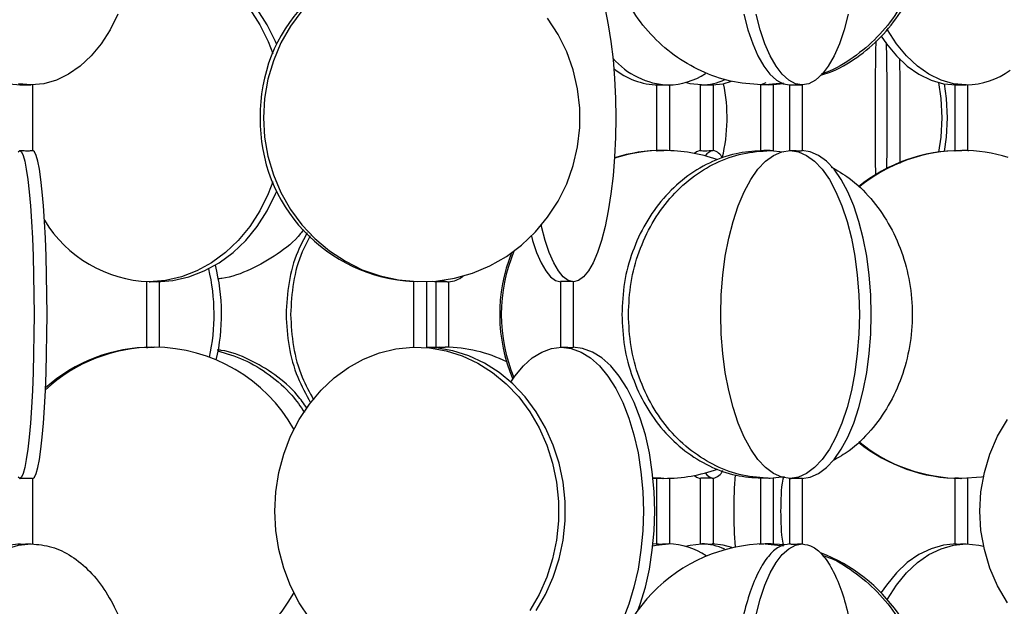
# Model space of a CAD drawing. Header units: millimetres. Extents: x 563 to 2726, y 490 to 2880.
# Tile 27 of 32: x 2382 to 2532, y 1740 to 1829. Entities that reach past the tile are written whole.
import ezdxf

# ---------------------------------------------------------------- set-up
doc = ezdxf.new("R2010")
doc.units = ezdxf.units.MM

msp = doc.modelspace()

# ---------------------------------------------------------------- linework, layer by layer
at = {"color": 7, "linetype": 'Continuous', "lineweight": 25}
for p, q in [((2383.91, 1809.32), (2383.91, 1819.32)), ((2479.06, 1819.33), (2479.06, 1809.3)), ((2481.06, 1809.31), (2481.06, 1819.32)), ((2485.71, 1819.32), (2485.71, 1809.32)), ((2487.71, 1809.32), (2487.71, 1819.33)), ((2494.9, 1819.35), (2494.9, 1809.3)), ((2495.74, 1819.63), (2494.94, 1819.32)), ((2498.41, 1819.6), (2495.64, 1819.32)), ((2496.16, 1819.32), (2498.49, 1819.56)), ((2496.9, 1809.3), (2496.9, 1819.35)), ((2499.32, 1819.32), (2499.32, 1809.32)), ((2501.32, 1809.32), (2501.32, 1819.32)), ((2524.53, 1819.33), (2524.53, 1809.3)), ((2526.53, 1809.3), (2526.53, 1819.32)), ((2496.4, 1809.32), (2498.35, 1809.1)), ((2524.53, 1809.32), (2524.44, 1809.3)), ((2526.52, 1809.32), (2526.61, 1809.3)), ((2401.24, 1789.33), (2401.24, 1779.3)), ((2403.24, 1779.31), (2403.24, 1789.33)), ((2441.99, 1789.34), (2441.99, 1779.31)), ((2443.99, 1779.31), (2443.99, 1789.33)), ((2444.86, 1789.38), (2445.43, 1789.32)), ((2445.37, 1789.32), (2445.37, 1779.3)), ((2447.37, 1779.31), (2447.37, 1789.32)), ((2464.4, 1789.32), (2464.4, 1779.32)), ((2466.4, 1779.32), (2466.4, 1789.32)), ((2445.95, 1779.32), (2444.69, 1779.28)), ((2445.1, 1779.25), (2446.79, 1779.32)), ((2383.91, 1749.24), (2383.91, 1759.32)), ((2480.18, 1759.32), (2478.51, 1759.38)), ((2478.51, 1759.36), (2479.94, 1759.32)), ((2479.06, 1759.34), (2479.06, 1749.31)), ((2481.06, 1749.32), (2481.06, 1759.34)), ((2485.71, 1759.32), (2485.71, 1749.32)), ((2487.71, 1749.31), (2487.71, 1759.32)), ((2494.9, 1759.35), (2494.9, 1749.31)), ((2498.55, 1759.56), (2496.4, 1759.32)), ((2496.9, 1749.3), (2496.9, 1759.35)), ((2499.32, 1759.32), (2499.32, 1749.32)), ((2501.32, 1749.24), (2501.32, 1759.32)), ((2524.53, 1759.34), (2524.53, 1749.31)), ((2526.53, 1749.32), (2526.53, 1759.34)), ((2479.27, 1749.32), (2478.51, 1749.29)), ((2494.68, 1749.3), (2494.94, 1749.32)), ((2495.64, 1749.32), (2498.4, 1749.04)), ((2498.62, 1749.19), (2496.16, 1749.32))]:
    msp.add_line(p, q, dxfattribs=at)
at = {"color": 7, "linetype": 'Continuous', "lineweight": 25, "flags": 128}
for points in [[(2401.67, 1839.32), (2404.13, 1839.14), (2406.57, 1838.59), (2408.93, 1837.7), (2411.18, 1836.46), (2413.3, 1834.9), (2415.25, 1833.03), (2416.99, 1830.9), (2418.52, 1828.52), (2419.8, 1825.94), (2420.51, 1824.11)], [(2421.13, 1825.5), (2420.95, 1825.94), (2419.67, 1828.52), (2418.14, 1830.9), (2416.39, 1833.03), (2414.45, 1834.9), (2412.33, 1836.46), (2410.07, 1837.7), (2407.71, 1838.59), (2405.28, 1839.14), (2402.81, 1839.32)], [(2471.21, 1830.9), (2471.69, 1828.52), (2472.1, 1825.94), (2472.42, 1823.19), (2472.65, 1820.3), (2472.79, 1817.33), (2472.84, 1814.32), (2472.79, 1811.31), (2472.65, 1808.34), (2472.42, 1805.46), (2472.1, 1802.7), (2471.69, 1800.12), (2471.21, 1797.74), (2470.66, 1795.61), (2470.04, 1793.75), (2469.37, 1792.18), (2468.66, 1790.95), (2467.92, 1790.05), (2467.15, 1789.5), (2466.37, 1789.32)], [(2396.9, 1830.12), (2395.7, 1827.74), (2394.33, 1825.61), (2392.8, 1823.75), (2391.14, 1822.18), (2389.37, 1820.95), (2387.52, 1820.05), (2385.61, 1819.5), (2383.67, 1819.32)], [(2424.96, 1830.64), (2423.22, 1828.29), (2421.76, 1825.74), (2420.61, 1823.03), (2419.77, 1820.19), (2419.27, 1817.28), (2419.1, 1814.32)], [(2419.1, 1814.32), (2419.27, 1811.36), (2419.77, 1808.45), (2420.61, 1805.62), (2421.76, 1802.91), (2423.22, 1800.35), (2424.96, 1798), (2426.95, 1795.88), (2429.17, 1794.01), (2431.59, 1792.43), (2434.17, 1791.15), (2436.88, 1790.21), (2439.68, 1789.6), (2442.53, 1789.33), (2445.39, 1789.42), (2448.22, 1789.86), (2450.98, 1790.64), (2453.63, 1791.75), (2456.14, 1793.18), (2458.46, 1794.91), (2460.57, 1796.91), (2462.44, 1799.15), (2464.04, 1801.61), (2465.35, 1804.24), (2466.34, 1807.02), (2467.01, 1809.9), (2467.35, 1812.84), (2467.35, 1815.8), (2467.01, 1818.74), (2466.34, 1821.62), (2465.35, 1824.4), (2464.04, 1827.03), (2462.44, 1829.49)], [(2492.34, 1830.12), (2492.98, 1827.74), (2493.71, 1825.61), (2494.52, 1823.75), (2495.41, 1822.18), (2496.35, 1820.95), (2497.33, 1820.05), (2498.35, 1819.5), (2499.38, 1819.32)], [(2501.26, 1819.32), (2500.23, 1819.5), (2499.21, 1820.05), (2498.23, 1820.95), (2497.28, 1822.18), (2496.4, 1823.75), (2495.59, 1825.61), (2494.86, 1827.74), (2494.22, 1830.12)], [(2508.3, 1830.12), (2507.66, 1827.74), (2506.93, 1825.61), (2506.12, 1823.75), (2505.23, 1822.18), (2504.29, 1820.95), (2503.3, 1820.05), (2502.29, 1819.5), (2501.26, 1819.32)], [(2526.29, 1819.32), (2524.36, 1819.5), (2522.45, 1820.05), (2520.6, 1820.95), (2518.83, 1822.18), (2517.17, 1823.75), (2515.64, 1825.61), (2514.27, 1827.74), (2514.2, 1827.85)], [(2513.33, 1826.76), (2514.11, 1825.61), (2515.63, 1823.75), (2517.29, 1822.18), (2519.06, 1820.95), (2520.92, 1820.05), (2522.83, 1819.5), (2524.76, 1819.32)], [(2380.2, 1819.5), (2382.14, 1819.32)], [(2383.67, 1819.32), (2381.74, 1819.5)], [(2485.88, 1819.32), (2484.19, 1819.5), (2483.48, 1819.69)], [(2487.54, 1819.32), (2489.22, 1819.5), (2490.48, 1819.88)], [(2522.03, 1819.69), (2522.39, 1817.28), (2522.55, 1814.32)], [(2522.91, 1819.49), (2523.24, 1817.28), (2523.4, 1814.32)], [(2522.55, 1814.32), (2522.39, 1811.36), (2522.05, 1809.09)], [(2523.4, 1814.32), (2523.24, 1811.36), (2522.92, 1809.19)], [(2381.65, 1809.14), (2381.91, 1809.32)], [(2381.91, 1809.32), (2382.17, 1809.14), (2382.43, 1808.59), (2382.68, 1807.7), (2382.92, 1806.46), (2383.15, 1804.9), (2383.36, 1803.03), (2383.54, 1800.9), (2383.7, 1798.52), (2383.84, 1795.94), (2383.95, 1793.19), (2384.03, 1790.3), (2384.07, 1787.33), (2384.09, 1784.32), (2384.07, 1781.31), (2384.03, 1778.34), (2383.95, 1775.46), (2383.84, 1772.7), (2383.7, 1770.12), (2383.54, 1767.74), (2383.36, 1765.61), (2383.15, 1763.75), (2382.92, 1762.18), (2382.68, 1760.95), (2382.43, 1760.05), (2382.17, 1759.5), (2381.91, 1759.32)], [(2383.9, 1759.32), (2384.17, 1759.5), (2384.42, 1760.05), (2384.68, 1760.95), (2384.92, 1762.18), (2385.14, 1763.75), (2385.35, 1765.61), (2385.53, 1767.74), (2385.7, 1770.12), (2385.83, 1772.7), (2385.94, 1775.46), (2386.02, 1778.34), (2386.07, 1781.31), (2386.08, 1784.32), (2386.07, 1787.33), (2386.02, 1790.3), (2385.94, 1793.19), (2385.83, 1795.94), (2385.7, 1798.52), (2385.53, 1800.9), (2385.35, 1803.03), (2385.14, 1804.9), (2384.92, 1806.46), (2384.68, 1807.7), (2384.42, 1808.59), (2384.17, 1809.14), (2383.9, 1809.32)], [(2485.72, 1809.32), (2485.15, 1809.14), (2484.83, 1808.88)], [(2485.72, 1809.32), (2485.72, 1809.32), (2485.82, 1809.31), (2485.88, 1809.31), (2486.11, 1809.3), (2486.41, 1809.3), (2486.74, 1809.3), (2487.07, 1809.31), (2487.36, 1809.31), (2487.57, 1809.32), (2487.69, 1809.32), (2487.69, 1809.32)], [(2499.41, 1759.32), (2498.14, 1759.5), (2496.88, 1760.05), (2495.67, 1760.95), (2494.5, 1762.18), (2493.41, 1763.75), (2492.41, 1765.61), (2491.5, 1767.74), (2490.72, 1770.12), (2490.06, 1772.7), (2489.53, 1775.46), (2489.15, 1778.34), (2488.92, 1781.31), (2488.85, 1784.32), (2488.92, 1787.33), (2489.15, 1790.3), (2489.53, 1793.19), (2490.06, 1795.94), (2490.72, 1798.52), (2491.5, 1800.9), (2492.41, 1803.03), (2493.41, 1804.9), (2494.5, 1806.46), (2495.67, 1807.7), (2496.88, 1808.59), (2498.14, 1809.14), (2499.41, 1809.32)], [(2499.41, 1809.32), (2500.69, 1809.14), (2501.94, 1808.59), (2503.16, 1807.7), (2504.32, 1806.46), (2505.41, 1804.9), (2506.42, 1803.03), (2507.32, 1800.9), (2508.11, 1798.52), (2508.77, 1795.94), (2509.29, 1793.19), (2509.67, 1790.3), (2509.9, 1787.33), (2509.98, 1784.32), (2509.9, 1781.31), (2509.67, 1778.34), (2509.29, 1775.46), (2508.77, 1772.7), (2508.11, 1770.12), (2507.32, 1767.74), (2506.42, 1765.61), (2505.41, 1763.75), (2504.32, 1762.18), (2503.16, 1760.95), (2501.94, 1760.05), (2500.69, 1759.5), (2499.41, 1759.32)], [(2501.22, 1759.32), (2502.5, 1759.5), (2503.75, 1760.05), (2504.97, 1760.95), (2506.13, 1762.18), (2507.23, 1763.75), (2508.23, 1765.61), (2509.13, 1767.74), (2509.92, 1770.12), (2510.58, 1772.7), (2511.1, 1775.46), (2511.48, 1778.34), (2511.71, 1781.31), (2511.79, 1784.32), (2511.71, 1787.33), (2511.48, 1790.3), (2511.1, 1793.19), (2510.58, 1795.94), (2509.92, 1798.52), (2509.13, 1800.9), (2508.23, 1803.03), (2507.23, 1804.9), (2506.13, 1806.46), (2504.97, 1807.7), (2503.75, 1808.59), (2502.5, 1809.14), (2501.22, 1809.32)], [(2420.51, 1804.53), (2419.8, 1802.7), (2418.52, 1800.12), (2416.99, 1797.74), (2415.25, 1795.61), (2413.3, 1793.75), (2411.18, 1792.18), (2408.93, 1790.95), (2406.57, 1790.05), (2404.13, 1789.5), (2401.67, 1789.32)], [(2402.81, 1789.32), (2405.28, 1789.5), (2407.71, 1790.05), (2410.07, 1790.95), (2412.33, 1792.18), (2414.45, 1793.75), (2416.39, 1795.61), (2418.14, 1797.74), (2419.67, 1800.12), (2420.95, 1802.7), (2421.13, 1803.14)], [(2466.37, 1789.32), (2465.59, 1789.5), (2464.82, 1790.05), (2464.07, 1790.95), (2463.36, 1792.18), (2462.69, 1793.75), (2462.08, 1795.61), (2461.52, 1797.74), (2461.48, 1797.93)], [(2459.96, 1796.27), (2460.15, 1795.61), (2460.76, 1793.75), (2461.43, 1792.18), (2462.14, 1790.95), (2462.89, 1790.05), (2463.66, 1789.5), (2464.44, 1789.32)], [(2446.25, 1789.51), (2446.28, 1789.5), (2447.31, 1789.32)], [(2420.84, 1754.32), (2420.99, 1757.28), (2421.44, 1760.19), (2422.19, 1763.03), (2423.23, 1765.74), (2424.53, 1768.29), (2426.09, 1770.64), (2427.87, 1772.77), (2429.87, 1774.63), (2432.04, 1776.21), (2434.35, 1777.49), (2436.78, 1778.44), (2439.29, 1779.05), (2441.85, 1779.31), (2444.41, 1779.22), (2446.95, 1778.79), (2449.42, 1778), (2451.8, 1776.89), (2454.05, 1775.46), (2456.13, 1773.73), (2458.02, 1771.73), (2459.7, 1769.49), (2461.13, 1767.03), (2462.3, 1764.4), (2463.2, 1761.62), (2463.8, 1758.74), (2464.1, 1755.8), (2464.1, 1752.84), (2463.8, 1749.9), (2463.2, 1747.02), (2462.3, 1744.24), (2461.13, 1741.61), (2459.7, 1739.15)], [(2460.7, 1739.15), (2462.13, 1741.61), (2463.3, 1744.24), (2464.2, 1747.02), (2464.8, 1749.9), (2465.1, 1752.84), (2465.1, 1755.8), (2464.8, 1758.74), (2464.2, 1761.62), (2463.3, 1764.4), (2462.13, 1767.03), (2460.7, 1769.49), (2459.02, 1771.73), (2457.13, 1773.73), (2455.05, 1775.46), (2452.8, 1776.89), (2450.42, 1778), (2447.95, 1778.79), (2445.41, 1779.22), (2443.99, 1779.31)], [(2456.83, 1774.01), (2457.44, 1774.9), (2458.73, 1776.46), (2460.1, 1777.7), (2461.54, 1778.59), (2463.03, 1779.14), (2464.54, 1779.32)], [(2464.54, 1779.32), (2466.04, 1779.14), (2467.53, 1778.59), (2468.97, 1777.7), (2470.35, 1776.46), (2471.64, 1774.9), (2472.83, 1773.03), (2473.89, 1770.9), (2474.82, 1768.52), (2475.6, 1765.94), (2476.22, 1763.19), (2476.67, 1760.3), (2476.94, 1757.33), (2477.04, 1754.32), (2476.94, 1751.31), (2476.67, 1748.34), (2476.22, 1745.46), (2475.6, 1742.7), (2474.82, 1740.12), (2473.89, 1737.74)], [(2476.21, 1739.15), (2476.56, 1740.12), (2477.34, 1742.7), (2477.96, 1745.46), (2478.4, 1748.34), (2478.68, 1751.31), (2478.77, 1754.32), (2478.68, 1757.33), (2478.4, 1760.3), (2477.96, 1763.19), (2477.34, 1765.94), (2476.56, 1768.52), (2475.62, 1770.9), (2474.56, 1773.03), (2473.37, 1774.9), (2472.08, 1776.46), (2470.7, 1777.7), (2469.26, 1778.59), (2467.77, 1779.14), (2466.27, 1779.32)], [(2528.36, 1754.32), (2528.53, 1757.28), (2529.05, 1760.19), (2529.9, 1763.03), (2531.08, 1765.74), (2532.56, 1768.29)], [(2381.91, 1759.32), (2381.65, 1759.5)], [(2484.83, 1759.76), (2485.15, 1759.5), (2485.72, 1759.32)], [(2528.9, 1759.54), (2528.62, 1759.5), (2525.62, 1759.32)], [(2426.09, 1738), (2424.53, 1740.35), (2423.23, 1742.91), (2422.19, 1745.62), (2421.44, 1748.45), (2420.99, 1751.36), (2420.84, 1754.32)], [(2532.56, 1740.35), (2531.08, 1742.91), (2529.9, 1745.62), (2529.05, 1748.45), (2528.53, 1751.36), (2528.36, 1754.32)], [(2370.45, 1738.52), (2371.64, 1740.9), (2373.02, 1743.03), (2374.54, 1744.9), (2376.2, 1746.46), (2377.97, 1747.7), (2379.83, 1748.59), (2381.74, 1749.14), (2383.67, 1749.32)], [(2478.48, 1749.02), (2478.99, 1749.14), (2480.85, 1749.32)], [(2483.48, 1748.95), (2484.19, 1749.14), (2485.88, 1749.32)], [(2490.51, 1748.75), (2489.22, 1749.14), (2487.54, 1749.32)], [(2494.22, 1738.52), (2494.86, 1740.9), (2495.59, 1743.03), (2496.4, 1744.9), (2497.28, 1746.46), (2498.23, 1747.7), (2499.21, 1748.59), (2500.23, 1749.14), (2501.26, 1749.32)], [(2524.76, 1749.32), (2522.83, 1749.14), (2520.92, 1748.59), (2519.06, 1747.7), (2517.29, 1746.46), (2515.63, 1744.9), (2514.11, 1743.03), (2513.33, 1741.9)], [(2514.25, 1740.88), (2514.27, 1740.9), (2515.64, 1743.03), (2517.17, 1744.9), (2518.83, 1746.46), (2520.6, 1747.7), (2522.45, 1748.59), (2524.36, 1749.14), (2526.29, 1749.32)], [(2526.29, 1749.32), (2528.23, 1749.14), (2528.93, 1748.98)]]:
    msp.add_lwpolyline(points, dxfattribs=at)
at = {"color": 7, "linetype": 'Continuous', "lineweight": 25}
for centre, radius, start, end in [((2443.21, 1814.71), 24.63, 92.8346, 180.9083), ((2481.39, 1831.18), 11.88, 220.7656, 267.3928), ((2479.52, 1830.23), 10.91, 230.2607, 268.7169), ((2480.66, 1829.93), 10.61, 270.9878, 303.3404), ((2526.09, 1830.92), 11.6, 271.0065, 306.4856), ((2485.79, 1827.78), 8.46, 270.5599, 295.8257), ((2463.96, 1814.32), 25.85, 346.3692, 11.5972), ((2443.18, 1813.91), 24.6, 179.0373, 267.2199), ((2480.18, 1784.68), 24.65, 90.0031, 107.8279), ((2479.94, 1784.68), 24.65, 90.0029, 107.2215), ((2480.18, 1784.67), 24.65, 70.8555, 89.9966), ((2488.02, 1807.53), 1.82, 100.4619, 147.6491), ((2487.27, 1807.35), 2.01, 25.8309, 78.073), ((2525.45, 1784.47), 24.85, 90.0142, 128.9328), ((2525.62, 1784.47), 24.85, 90.0143, 129.1912), ((2525.61, 1784.5), 24.82, 73.3948, 89.9986), ((2402.35, 1808.81), 19.5, 211.2733, 267.9826), ((2480.29, 1784.32), 25.17, 158.033, 203.0508), ((2480.54, 1784.32), 25.17, 157.4118, 202.509), ((2382.49, 1784.32), 30.21, 346.7423, 14.3936), ((2381.32, 1784.32), 30.24, 347.5651, 13.2913), ((2447.13, 1793.08), 3.77, 272.6889, 309.6781), ((2402.44, 1754.91), 24.42, 90.0658, 132.8478), ((2402.09, 1754.91), 24.41, 90.0632, 131.7086), ((2402.33, 1754.75), 24.57, 29.4125, 89.8143), ((2446.75, 1758.4), 20.92, 63.1716, 89.8804), ((2525.45, 1784.17), 24.85, 231.0889, 269.9859), ((2525.62, 1784.17), 24.85, 230.7836, 269.9857), ((2480.18, 1783.97), 24.65, 270.0035, 289.3813), ((2487.25, 1761.34), 2.07, 282.3233, 335.934), ((2488.02, 1761.12), 1.82, 212.3509, 259.5381), ((2562.77, 1754.32), 71.95, 175.5787, 184.3518), ((2496.06, 1724.75), 24.57, 90.9819, 181.004), ((2480.66, 1738.68), 10.64, 56.0112, 88.9836), ((2485.8, 1740.87), 8.46, 64.3325, 89.4452), ((2495.15, 1724.32), 25.25, 291.133, 69.3752), ((2402.34, 1753.88), 24.56, 270.17, 330.6031)]:
    msp.add_arc(centre, radius, start, end, dxfattribs=at)
for points, knots in [([(2504.07, 1820.81), (2504.52, 1820.94), (2506.48, 1821.51), (2509.65, 1823.44), (2513.35, 1826.52), (2516.37, 1830.35), (2518.61, 1834.69), (2520, 1839.41), (2520.46, 1844.32), (2520, 1849.23), (2518.61, 1853.95), (2516.37, 1858.3), (2513.35, 1862.12), (2509.65, 1865.2), (2506.45, 1867.15), (2504.44, 1867.73), (2503.96, 1867.87)], [0, 0, 0, 0, 0.0233452, 0.1026257, 0.1819063, 0.2611868, 0.3404674, 0.419748, 0.4990285, 0.5783091, 0.6575896, 0.7368702, 0.8161507, 0.8954313, 0.9747118, 1, 1, 1, 1]), ([(2504.17, 1867.64), (2504.41, 1867.57), (2506.16, 1867.04), (2509.13, 1865.19), (2512.83, 1862.13), (2515.85, 1858.3), (2518.1, 1853.95), (2519.48, 1849.23), (2519.95, 1844.32), (2519.48, 1839.41), (2518.1, 1834.69), (2515.85, 1830.35), (2512.83, 1826.51), (2509.13, 1823.46), (2506.18, 1821.61), (2504.45, 1821.09), (2504.23, 1821.02)], [0, 0, 0, 0, 0.0128534, 0.0941413, 0.1754292, 0.2567172, 0.3380051, 0.419293, 0.500581, 0.5818689, 0.6631568, 0.7444448, 0.8257327, 0.9070206, 0.9883086, 1, 1, 1, 1]), ([(2512.49, 1805.49), (2512.47, 1806.8), (2512.44, 1809.65), (2512.43, 1814.33), (2512.44, 1819.21), (2512.48, 1823.21), (2512.52, 1825.34), (2512.54, 1826.05)], [0, 0, 0, 0, 0.193917, 0.424209, 0.654501, 0.884792, 1, 1, 1, 1]), ([(2514.07, 1825.79), (2514.09, 1825.16), (2514.13, 1823.12), (2514.17, 1819.21), (2514.17, 1815.95), (2514.18, 1814.32)], [0, 0, 0, 0, 0.180346, 0.590173, 1, 1, 1, 1]), ([(2516.11, 1823.35), (2516.13, 1821.98), (2516.17, 1819.06), (2516.17, 1815.96), (2516.18, 1814.32)], [0, 0, 0, 0, 0.469594, 1, 1, 1, 1]), ([(2381.91, 1819.33), (2381.91, 1819.33), (2381.91, 1819.33), (2381.98, 1819.34), (2382.17, 1819.34), (2382.44, 1819.34), (2382.77, 1819.34), (2383.11, 1819.33), (2383.43, 1819.32), (2383.59, 1819.32), (2383.67, 1819.32)], [0, 0, 0, 0, 0.035867, 0.173909, 0.311954, 0.449927, 0.587855, 0.725858, 0.863939, 1, 1, 1, 1]), ([(2479.06, 1819.33), (2479.06, 1819.33), (2479.04, 1819.33), (2479.11, 1819.34), (2479.27, 1819.34), (2479.53, 1819.34), (2479.85, 1819.34), (2480.19, 1819.33), (2480.52, 1819.32), (2480.73, 1819.32), (2480.83, 1819.32), (2480.85, 1819.32)], [0, 0, 0, 0, 0.004459, 0.140556, 0.276697, 0.412765, 0.548754, 0.684785, 0.82091, 0.957036, 1, 1, 1, 1]), ([(2485.88, 1819.32), (2485.95, 1819.32), (2486.09, 1819.32), (2486.4, 1819.33), (2486.74, 1819.34), (2487.08, 1819.34), (2487.37, 1819.34), (2487.58, 1819.34), (2487.7, 1819.33), (2487.69, 1819.33), (2487.69, 1819.33)], [0, 0, 0, 0, 0.132318, 0.264634, 0.397017, 0.529443, 0.661796, 0.794075, 0.926392, 1, 1, 1, 1]), ([(2496.4, 1819.33), (2496.33, 1819.33), (2496.2, 1819.33), (2495.94, 1819.32), (2495.76, 1819.32), (2495.64, 1819.32)], [0, 0, 0, 0, 0.301477, 0.568922, 1, 1, 1, 1]), ([(2496.9, 1819.34), (2496.9, 1819.34), (2496.9, 1819.34), (2496.84, 1819.34), (2496.68, 1819.34), (2496.5, 1819.33), (2496.4, 1819.33)], [0, 0, 0, 0, 0.098345, 0.360753, 0.661339, 1, 1, 1, 1]), ([(2499.32, 1819.32), (2499.33, 1819.33), (2499.34, 1819.33), (2499.44, 1819.33), (2499.59, 1819.34), (2499.87, 1819.34), (2500.19, 1819.34), (2500.54, 1819.34), (2500.85, 1819.33), (2501.11, 1819.32), (2501.21, 1819.32), (2501.26, 1819.32)], [0, 0, 0, 0, 0.1165069, 0.1564281, 0.2772084, 0.3979912, 0.5187112, 0.6393916, 0.7601381, 0.8809531, 1, 1, 1, 1]), ([(2524.53, 1819.33), (2524.54, 1819.33), (2524.56, 1819.34), (2524.72, 1819.34), (2524.97, 1819.34), (2525.28, 1819.34), (2525.62, 1819.33), (2525.95, 1819.32), (2526.17, 1819.32), (2526.27, 1819.32), (2526.29, 1819.32)], [0, 0, 0, 0, 0.128378, 0.266448, 0.404443, 0.54236, 0.680318, 0.818372, 0.956428, 1, 1, 1, 1]), ([(2514.18, 1814.32), (2514.17, 1812.68), (2514.17, 1810.03), (2514.14, 1807.53), (2514.13, 1806.59)], [0, 0, 0, 0, 0.621459, 1, 1, 1, 1]), ([(2516.18, 1814.32), (2516.17, 1812.67), (2516.17, 1810.29), (2516.14, 1808.03), (2516.14, 1807.33)], [0, 0, 0, 0, 0.689746, 1, 1, 1, 1]), ([(2381.91, 1809.32), (2381.93, 1809.32), (2381.97, 1809.32), (2382.17, 1809.31), (2382.44, 1809.31), (2382.77, 1809.3), (2383.11, 1809.3), (2383.43, 1809.3), (2383.69, 1809.31), (2383.86, 1809.32), (2383.91, 1809.32), (2383.91, 1809.32), (2383.91, 1809.32)], [0, 0, 0, 0, 0.110393, 0.220784, 0.33123, 0.441713, 0.552135, 0.662495, 0.772887, 0.883357, 0.993827, 1, 1, 1, 1]), ([(2495.01, 1809.28), (2493.72, 1809.19), (2491.02, 1809.01), (2487.06, 1807.55), (2483.3, 1805.25), (2479.99, 1802.11), (2477.28, 1798.3), (2475.28, 1793.95), (2473.99, 1789.23), (2473.83, 1785.96), (2473.75, 1784.32)], [0, 0, 0, 0, 0.1146345, 0.2411153, 0.3675961, 0.4940769, 0.6205576, 0.7470384, 0.8735192, 1, 1, 1, 1]), ([(2479.06, 1809.3), (2479.06, 1809.3), (2479.04, 1809.3), (2479.11, 1809.3), (2479.27, 1809.31), (2479.53, 1809.31), (2479.85, 1809.32), (2480.07, 1809.32), (2480.18, 1809.32)], [0, 0, 0, 0, 0.00673, 0.205909, 0.405023, 0.604245, 0.803581, 1, 1, 1, 1]), ([(2496.4, 1809.32), (2496.28, 1809.32), (2496.04, 1809.32), (2495.64, 1809.31), (2495.28, 1809.3), (2495.02, 1809.3), (2494.9, 1809.3), (2494.91, 1809.31), (2494.92, 1809.31)], [0, 0, 0, 0, 0.187503, 0.375179, 0.562824, 0.750308, 0.937714, 1, 1, 1, 1]), ([(2496.88, 1809.31), (2496.89, 1809.31), (2496.91, 1809.3), (2496.78, 1809.3), (2496.53, 1809.3), (2496.17, 1809.31), (2495.76, 1809.32), (2495.52, 1809.32), (2495.4, 1809.32)], [0, 0, 0, 0, 0.062545, 0.250029, 0.437434, 0.624845, 0.812342, 1, 1, 1, 1]), ([(2499.41, 1809.32), (2499.47, 1809.32), (2499.58, 1809.32), (2499.87, 1809.31), (2500.19, 1809.31), (2500.54, 1809.3), (2500.85, 1809.3), (2501.11, 1809.3), (2501.27, 1809.31), (2501.34, 1809.32), (2501.32, 1809.32), (2501.32, 1809.32)], [0, 0, 0, 0, 0.124642, 0.249282, 0.373985, 0.498728, 0.623403, 0.748008, 0.872649, 0.997378, 1, 1, 1, 1]), ([(2524.53, 1809.3), (2524.54, 1809.3), (2524.56, 1809.3), (2524.72, 1809.31), (2524.97, 1809.31), (2525.28, 1809.32), (2525.5, 1809.32), (2525.62, 1809.32)], [0, 0, 0, 0, 0.189327, 0.392599, 0.595982, 0.79948, 1, 1, 1, 1]), ([(2505.67, 1806.81), (2506.61, 1806.28), (2508.82, 1805.03), (2511.8, 1802.09), (2514.52, 1798.3), (2516.53, 1793.95), (2517.77, 1789.23), (2518.19, 1784.32), (2517.77, 1779.41), (2516.53, 1774.69), (2514.52, 1770.34), (2511.8, 1766.55), (2508.92, 1763.7), (2506.83, 1762.5), (2506, 1762.03)], [0, 0, 0, 0, 0.064721, 0.152545, 0.240368, 0.328192, 0.416016, 0.503839, 0.591663, 0.679487, 0.76731, 0.855134, 0.942958, 1, 1, 1, 1]), ([(2425.23, 1797.25), (2425.08, 1797.05), (2423.96, 1795.57), (2421.25, 1793.42), (2417.2, 1791.12), (2414.04, 1789.92), (2412.29, 1789.75), (2412.07, 1789.73)], [0, 0, 0, 0, 0.048501, 0.351024, 0.653547, 0.95607, 1, 1, 1, 1]), ([(2425.76, 1796.75), (2425.25, 1795.81), (2423.98, 1793.45), (2422.82, 1789.22), (2422.63, 1785.95), (2422.54, 1784.32)], [0, 0, 0, 0, 0.248563, 0.624281, 1, 1, 1, 1]), ([(2426.22, 1796.31), (2425.8, 1795.51), (2424.61, 1793.3), (2423.5, 1789.22), (2423.32, 1785.95), (2423.22, 1784.32)], [0, 0, 0, 0, 0.218701, 0.60935, 1, 1, 1, 1]), ([(2401.67, 1789.32), (2401.76, 1789.32), (2401.96, 1789.32), (2402.23, 1789.33), (2402.49, 1789.33), (2402.74, 1789.34), (2403.01, 1789.34), (2403.18, 1789.34), (2403.25, 1789.34), (2403.23, 1789.33), (2403.23, 1789.33)], [0, 0, 0, 0, 0.154542, 0.30908, 0.360187, 0.514809, 0.669433, 0.823978, 0.978471, 1, 1, 1, 1]), ([(2445.37, 1789.32), (2445.38, 1789.33), (2445.4, 1789.33), (2445.57, 1789.34), (2445.82, 1789.34), (2446.14, 1789.34), (2446.48, 1789.34), (2446.81, 1789.33), (2447.09, 1789.32), (2447.24, 1789.32), (2447.3, 1789.32), (2447.31, 1789.32)], [0, 0, 0, 0, 0.116509, 0.237288, 0.358107, 0.478859, 0.599543, 0.720263, 0.841067, 0.961872, 1, 1, 1, 1]), ([(2466.37, 1789.32), (2466.33, 1789.32), (2466.25, 1789.32), (2466, 1789.33), (2465.7, 1789.34), (2465.36, 1789.34), (2465.03, 1789.34), (2464.73, 1789.34), (2464.52, 1789.33), (2464.41, 1789.33), (2464.41, 1789.32), (2464.42, 1789.32)], [0, 0, 0, 0, 0.1170808, 0.2341593, 0.3512966, 0.4684723, 0.5855841, 0.7026294, 0.8181564, 0.9352978, 1, 1, 1, 1]), ([(2422.54, 1784.32), (2422.63, 1782.69), (2422.81, 1779.42), (2424.11, 1774.82), (2425.59, 1772.13), (2426.29, 1770.85)], [0, 0, 0, 0, 0.344395, 0.688791, 1, 1, 1, 1]), ([(2423.22, 1784.32), (2423.31, 1782.69), (2423.5, 1779.42), (2424.73, 1774.98), (2426.12, 1772.45), (2426.73, 1771.32)], [0, 0, 0, 0, 0.3578776, 0.7157553, 1, 1, 1, 1]), ([(2473.75, 1784.32), (2473.83, 1782.68), (2473.99, 1779.41), (2475.28, 1774.69), (2477.28, 1770.34), (2479.99, 1766.53), (2483.3, 1763.4), (2487.06, 1761.09), (2491.02, 1759.64), (2493.72, 1759.45), (2495.01, 1759.37)], [0, 0, 0, 0, 0.126483, 0.252967, 0.37945, 0.505934, 0.632417, 0.758901, 0.885384, 1, 1, 1, 1]), ([(2401.25, 1779.3), (2401.25, 1779.3), (2401.26, 1779.3), (2401.42, 1779.3), (2401.66, 1779.31), (2401.97, 1779.32), (2402.23, 1779.32), (2402.38, 1779.32), (2402.41, 1779.32)], [0, 0, 0, 0, 0.166344, 0.359399, 0.552511, 0.745758, 0.939008, 1, 1, 1, 1]), ([(2412.06, 1778.76), (2413.41, 1778.37), (2416.2, 1777.57), (2420.04, 1775.21), (2423.21, 1772.48), (2424.73, 1770.28), (2425.35, 1769.38)], [0, 0, 0, 0, 0.259172, 0.534555, 0.809937, 1, 1, 1, 1]), ([(2425.72, 1770.02), (2425.25, 1770.7), (2423.87, 1772.67), (2420.88, 1775.24), (2416.96, 1777.51), (2413.94, 1778.72), (2412.28, 1778.88), (2412.09, 1778.9)], [0, 0, 0, 0, 0.143027, 0.417063, 0.691099, 0.965135, 1, 1, 1, 1]), ([(2445.37, 1779.3), (2445.38, 1779.3), (2445.4, 1779.3), (2445.57, 1779.3), (2445.82, 1779.31), (2446.13, 1779.31), (2446.48, 1779.32), (2446.69, 1779.32), (2446.79, 1779.32)], [0, 0, 0, 0, 0.16228, 0.330267, 0.498199, 0.666222, 0.834341, 1, 1, 1, 1]), ([(2464.54, 1779.32), (2464.6, 1779.32), (2464.73, 1779.32), (2465.03, 1779.31), (2465.37, 1779.31), (2465.7, 1779.3), (2466.01, 1779.3), (2466.24, 1779.3), (2466.38, 1779.31), (2466.39, 1779.31), (2466.39, 1779.32)], [0, 0, 0, 0, 0.1287792, 0.2575559, 0.3863973, 0.515281, 0.6440944, 0.7728345, 0.9016129, 1, 1, 1, 1]), ([(2381.91, 1759.32), (2381.93, 1759.32), (2381.97, 1759.32), (2382.17, 1759.33), (2382.44, 1759.34), (2382.77, 1759.34), (2383.11, 1759.34), (2383.43, 1759.34), (2383.69, 1759.33), (2383.86, 1759.32), (2383.91, 1759.32), (2383.91, 1759.32), (2383.91, 1759.32)], [0, 0, 0, 0, 0.1103931, 0.220784, 0.3312304, 0.441713, 0.5521353, 0.6624949, 0.7728872, 0.8833566, 0.9938272, 1, 1, 1, 1]), ([(2480.18, 1759.32), (2480.07, 1759.32), (2479.84, 1759.32), (2479.53, 1759.33), (2479.27, 1759.34), (2479.11, 1759.34), (2479.04, 1759.34), (2479.06, 1759.34), (2479.06, 1759.34)], [0, 0, 0, 0, 0.199176, 0.398349, 0.597621, 0.796959, 0.996188, 1, 1, 1, 1]), ([(2487.69, 1759.32), (2487.66, 1759.32), (2487.59, 1759.32), (2487.36, 1759.33), (2487.07, 1759.34), (2486.74, 1759.34), (2486.4, 1759.34), (2486.09, 1759.34), (2485.86, 1759.33), (2485.72, 1759.32), (2485.72, 1759.32), (2485.72, 1759.32)], [0, 0, 0, 0, 0.114301, 0.2286, 0.342957, 0.457351, 0.571683, 0.685949, 0.798734, 0.913094, 1, 1, 1, 1]), ([(2496.4, 1759.32), (2496.3, 1759.32), (2496.13, 1759.32), (2495.87, 1759.33), (2495.64, 1759.33), (2495.43, 1759.34), (2495.21, 1759.34), (2495.02, 1759.34), (2494.91, 1759.34), (2494.91, 1759.34), (2494.9, 1759.34)], [0, 0, 0, 0, 0.161588, 0.261785, 0.374703, 0.487841, 0.588156, 0.749681, 0.91139, 1, 1, 1, 1]), ([(2498.38, 1759.55), (2498.36, 1759.43), (2498, 1757.75), (2497.99, 1755.98), (2497.98, 1754.32)], [0, 0, 0, 0, 0.069113, 1, 1, 1, 1]), ([(2499.41, 1759.32), (2499.47, 1759.32), (2499.58, 1759.32), (2499.87, 1759.33), (2500.19, 1759.34), (2500.54, 1759.34), (2500.85, 1759.34), (2501.11, 1759.34), (2501.27, 1759.33), (2501.34, 1759.33), (2501.32, 1759.32), (2501.32, 1759.32)], [0, 0, 0, 0, 0.124642, 0.249282, 0.373985, 0.498728, 0.623403, 0.748008, 0.872649, 0.997378, 1, 1, 1, 1]), ([(2525.62, 1759.32), (2525.5, 1759.32), (2525.28, 1759.32), (2524.96, 1759.33), (2524.72, 1759.34), (2524.56, 1759.34), (2524.54, 1759.34), (2524.53, 1759.34)], [0, 0, 0, 0, 0.203337, 0.40667, 0.610105, 0.813607, 1, 1, 1, 1]), ([(2497.98, 1754.32), (2497.99, 1752.67), (2498, 1750.9), (2498.35, 1749.24), (2498.38, 1749.14)], [0, 0, 0, 0, 0.939293, 1, 1, 1, 1]), ([(2382.01, 1749.3), (2381, 1749.21), (2378.94, 1749.03), (2375.95, 1747.55), (2373.16, 1745.25), (2370.7, 1742.11), (2368.69, 1738.3), (2367.2, 1733.95), (2366.28, 1729.23), (2365.97, 1724.32), (2366.28, 1719.41), (2367.2, 1714.69), (2368.69, 1710.34), (2370.7, 1706.53), (2373.16, 1703.4), (2375.95, 1701.09), (2378.99, 1699.6), (2381.09, 1699.41), (2382.14, 1699.32)], [0, 0, 0, 0, 0.060011, 0.122677, 0.185343, 0.248009, 0.310675, 0.373341, 0.436007, 0.498673, 0.561338, 0.624004, 0.68667, 0.749336, 0.812002, 0.874668, 0.937334, 1, 1, 1, 1]), ([(2381.91, 1749.31), (2381.91, 1749.31), (2381.91, 1749.31), (2381.98, 1749.3), (2382.17, 1749.3), (2382.44, 1749.3), (2382.77, 1749.31), (2383.11, 1749.31), (2383.43, 1749.32), (2383.59, 1749.32), (2383.67, 1749.32)], [0, 0, 0, 0, 0.035867, 0.173909, 0.311954, 0.449927, 0.587855, 0.725858, 0.863939, 1, 1, 1, 1]), ([(2479.06, 1749.31), (2479.06, 1749.31), (2479.04, 1749.31), (2479.11, 1749.31), (2479.27, 1749.3), (2479.53, 1749.3), (2479.85, 1749.3), (2480.19, 1749.31), (2480.52, 1749.32), (2480.73, 1749.32), (2480.83, 1749.32), (2480.85, 1749.32)], [0, 0, 0, 0, 0.0044593, 0.140556, 0.2766974, 0.4127646, 0.5487544, 0.6847845, 0.8209097, 0.9570363, 1, 1, 1, 1]), ([(2485.88, 1749.32), (2485.95, 1749.32), (2486.09, 1749.32), (2486.4, 1749.31), (2486.74, 1749.31), (2487.08, 1749.3), (2487.37, 1749.3), (2487.58, 1749.3), (2487.7, 1749.31), (2487.69, 1749.31), (2487.69, 1749.31)], [0, 0, 0, 0, 0.132318, 0.264634, 0.397017, 0.529443, 0.661796, 0.794075, 0.926392, 1, 1, 1, 1]), ([(2494.94, 1749.32), (2494.98, 1749.32), (2495.04, 1749.32), (2495.21, 1749.32), (2495.34, 1749.31), (2495.4, 1749.31)], [0, 0, 0, 0, 0.431079, 0.698523, 1, 1, 1, 1]), ([(2496.4, 1749.31), (2496.28, 1749.31), (2496.04, 1749.32), (2495.77, 1749.32), (2495.64, 1749.32)], [0, 0, 0, 0, 0.4997765, 1, 1, 1, 1]), ([(2496.9, 1749.3), (2496.9, 1749.3), (2496.92, 1749.3), (2496.84, 1749.3), (2496.68, 1749.3), (2496.49, 1749.31), (2496.4, 1749.31)], [0, 0, 0, 0, 0.038107, 0.360252, 0.682214, 1, 1, 1, 1]), ([(2499.32, 1749.32), (2499.33, 1749.32), (2499.34, 1749.31), (2499.44, 1749.31), (2499.59, 1749.3), (2499.87, 1749.3), (2500.19, 1749.3), (2500.54, 1749.31), (2500.85, 1749.31), (2501.11, 1749.32), (2501.21, 1749.32), (2501.26, 1749.32)], [0, 0, 0, 0, 0.116507, 0.156428, 0.277208, 0.397991, 0.518711, 0.639392, 0.760138, 0.880953, 1, 1, 1, 1]), ([(2524.53, 1749.31), (2524.54, 1749.31), (2524.56, 1749.31), (2524.72, 1749.3), (2524.97, 1749.3), (2525.28, 1749.3), (2525.62, 1749.31), (2525.95, 1749.32), (2526.17, 1749.32), (2526.27, 1749.32), (2526.29, 1749.32)], [0, 0, 0, 0, 0.128378, 0.266448, 0.404443, 0.54236, 0.680318, 0.818372, 0.956428, 1, 1, 1, 1]), ([(2504.34, 1747.59), (2504.52, 1747.53), (2506.22, 1747.02), (2509.13, 1745.18), (2512.83, 1742.13), (2515.85, 1738.3), (2518.1, 1733.95), (2519.48, 1729.23), (2519.95, 1724.32), (2519.48, 1719.41), (2518.1, 1714.69), (2515.85, 1710.35), (2512.83, 1706.51), (2509.13, 1703.46), (2506.22, 1701.62), (2504.52, 1701.11), (2504.34, 1701.05)], [0, 0, 0, 0, 0.009884, 0.09157, 0.173256, 0.254942, 0.336628, 0.418314, 0.5, 0.581686, 0.663372, 0.745058, 0.826744, 0.90843, 0.990116, 1, 1, 1, 1])]:
    msp.add_open_spline(points, degree=3, knots=knots, dxfattribs=at)
for points in [[(2495.64, 1819.32), (2494.06, 1819.41), (2490.9, 1819.6), (2486.34, 1821.09), (2482.14, 1823.4), (2478.46, 1826.53), (2475.43, 1830.34), (2473.2, 1834.69), (2471.76, 1839.41), (2471.58, 1842.68), (2471.5, 1844.32)], [(2474.75, 1784.32), (2474.83, 1785.96), (2474.99, 1789.23), (2476.28, 1793.95), (2478.28, 1798.3), (2480.99, 1802.11), (2484.3, 1805.24), (2488.06, 1807.56), (2492.15, 1809.04), (2494.98, 1809.23), (2496.4, 1809.32)], [(2496.4, 1759.32), (2494.98, 1759.41), (2492.15, 1759.6), (2488.06, 1761.09), (2484.3, 1763.4), (2480.99, 1766.53), (2478.28, 1770.34), (2476.28, 1774.69), (2474.99, 1779.41), (2474.83, 1782.68), (2474.75, 1784.32)], [(2383.67, 1749.32), (2384.72, 1749.23), (2386.83, 1749.04), (2389.86, 1747.56), (2392.66, 1745.24), (2395.11, 1742.11), (2397.12, 1738.3), (2398.61, 1733.95), (2399.56, 1729.23), (2399.68, 1725.96), (2399.74, 1724.32)], [(2499.38, 1749.32), (2498.82, 1749.23), (2497.7, 1749.04), (2496.09, 1747.56), (2494.6, 1745.24), (2493.29, 1742.11), (2492.22, 1738.3), (2491.43, 1733.95), (2490.94, 1729.23), (2490.77, 1724.32), (2490.94, 1719.41), (2491.43, 1714.69), (2492.22, 1710.34), (2493.29, 1706.53), (2494.6, 1703.4), (2496.09, 1701.09), (2497.7, 1699.6), (2498.82, 1699.41), (2499.38, 1699.32)], [(2501.26, 1749.32), (2501.82, 1749.23), (2502.94, 1749.04), (2504.55, 1747.56), (2506.04, 1745.24), (2507.34, 1742.11), (2508.41, 1738.3), (2509.2, 1733.95), (2509.71, 1729.23), (2509.78, 1725.96), (2509.81, 1724.32)]]:
    msp.add_open_spline(points, degree=3, dxfattribs=at)

doc.saveas('drawing.dxf')
